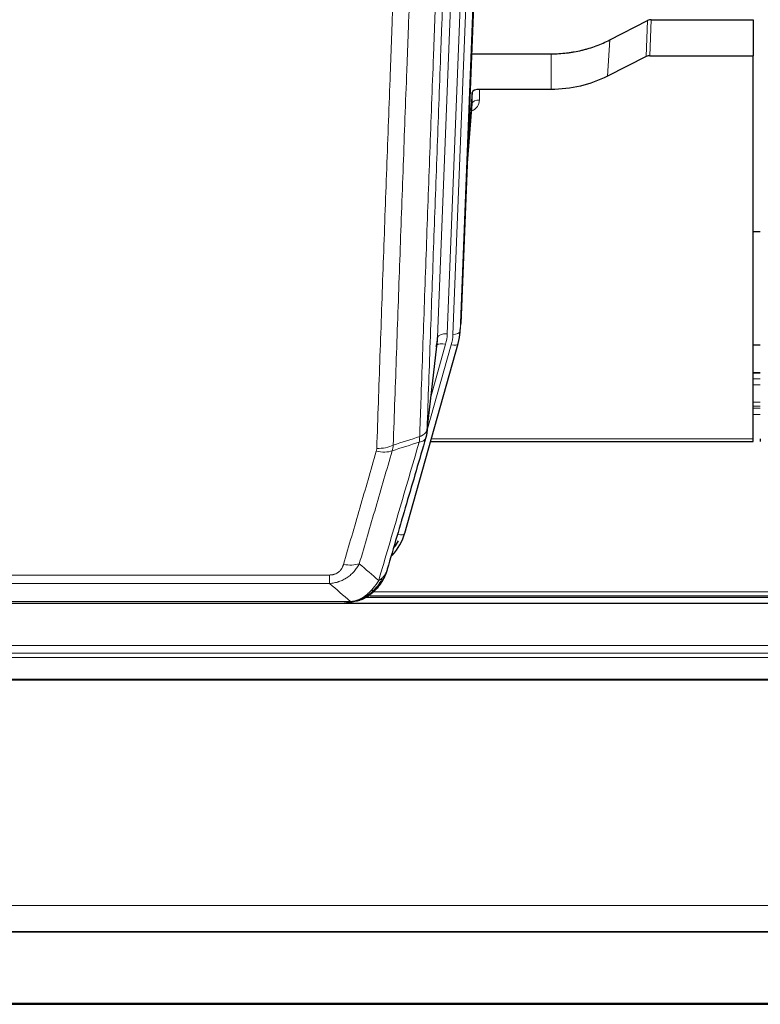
# Model space of a CAD drawing. Header units: inches. Extents: x 0 to 23760, y -13 to 16800.
# Tile 65 of 256: x 6089 to 6397, y 5661 to 6071. Entities that reach past the tile are written whole.
import ezdxf

# ---------------------------------------------------------------- set-up
doc = ezdxf.new("R2010")
doc.units = ezdxf.units.IN
doc.layers.add('1', color=7, linetype='Continuous', true_color=0xffffff)
doc.layers.add('254', color=7, linetype='Continuous', true_color=0xffffff)

msp = doc.modelspace()

# ---------------------------------------------------------------- linework, layer by layer
at = {"layer": '1', "color": 2, "linetype": 'Continuous', "lineweight": 25}
for p, q in [((6285.808, 6277.714), (6272.69, 5944.512)), ((6334.722, 6062.607), (6350.4, 6070.636)), ((6351.899, 6070.992), (6394.286, 6070.992)), ((6394.286, 6070.992), (6394.286, 6056.001)), ((6277.112, 6056.8), (6310.286, 6056.8)), ((6349.83, 6055.65), (6333.665, 6047.476)), ((6351.329, 6056.001), (6394.286, 6056.001)), ((6394.286, 5896.521), (6394.286, 6056.001)), ((6277.385, 6040.74), (6275.562, 6017.458)), ((6277.395, 6036.163), (6277.385, 6040.74)), ((6310.286, 6041.99), (6280.383, 6041.99)), ((6275.181, 6007.784), (6277.389, 6035.983)), ((6397.213, 5982.716), (6394.241, 5982.716)), ((6272.195, 5939.669), (6272.568, 5942.928)), ((6258.478, 5899.007), (6262.893, 5937.527)), ((6249.339, 5857.32), (6271.513, 5936.206)), ((6271.513, 5936.206), (6271.532, 5936.303)), ((6397.259, 5923.971), (6394.286, 5923.971)), ((6394.286, 5895.491), (6394.286, 5896.521)), ((6397.286, 5896.521), (6397.286, 5895.491)), ((6260.066, 5895.491), (6394.286, 5895.491)), ((6919.786, 5828.037), (5780.786, 5828.037)), ((6006.225, 5828.229), (6224.347, 5828.229)), ((6231.288, 5829.705), (6231.389, 5829.733)), ((6233.291, 5830.734), (6557.213, 5830.734)), ((5780.786, 5691.544), (6919.786, 5691.544)), ((5780.786, 5691.363), (6919.786, 5691.363)), ((5780.786, 5661.235), (6919.786, 5661.235))]:
    msp.add_line(p, q, dxfattribs=at)
at = {"layer": '1', "color": 110, "linetype": 'Continuous', "lineweight": 13}
for p, q in [((6285.427, 6274.276), (6272.317, 5941.254)), ((6262.983, 5938.7), (6276.05, 6270.594)), ((6280.042, 6272.22), (6266.975, 5940.327)), ((6269.323, 5940.034), (6282.433, 6273.056)), ((6349.83, 6055.65), (6350.4, 6070.636)), ((6351.899, 6070.992), (6351.329, 6056.001)), ((6333.665, 6047.476), (6334.722, 6062.607)), ((6310.286, 6041.99), (6310.286, 6056.8)), ((6280.383, 6041.99), (6280.394, 6037.574)), ((6275.189, 6007.975), (6277.395, 6036.163)), ((6272.317, 5941.254), (6272.69, 5944.512)), ((6258.607, 5900.519), (6262.983, 5938.7)), ((6258.553, 5899.799), (6268.625, 5935.633)), ((6260.252, 5914.488), (6266.278, 5935.925)), ((6394.286, 5923.914), (6397.259, 5923.914)), ((6394.286, 5921.466), (6397.259, 5921.466)), ((6394.286, 5918.988), (6397.259, 5918.988)), ((6394.286, 5911.798), (6397.259, 5911.798)), ((6394.286, 5910.146), (6397.259, 5910.146)), ((6394.286, 5909.361), (6397.259, 5909.361)), ((6394.286, 5906.664), (6397.259, 5906.664)), ((6260.354, 5896.521), (6394.286, 5896.521)), ((6246.451, 5856.747), (6251.177, 5873.558)), ((6012.615, 5839.892), (6217.957, 5839.892)), ((6217.957, 5836.359), (6217.957, 5839.892)), ((6217.957, 5836.359), (6012.615, 5836.359)), ((6234.852, 5831.295), (6556.396, 5831.295)), ((6236.041, 5832.908), (6554.389, 5832.908)), ((6003.883, 5828.891), (6226.689, 5828.891)), ((6231.389, 5829.733), (6231.457, 5829.89)), ((5780.786, 5810.58), (6919.786, 5810.58)), ((5780.786, 5807.339), (6919.786, 5807.339)), ((5780.786, 5805.494), (6919.786, 5805.494)), ((5780.786, 5796.581), (6919.786, 5796.581)), ((5780.786, 5796.137), (6919.786, 5796.137)), ((5780.786, 5702.309), (6919.786, 5702.309)), ((5780.786, 5661.779), (6919.786, 5661.779))]:
    msp.add_line(p, q, dxfattribs=at)
at = {"layer": '1', "color": 2, "linetype": 'Continuous', "lineweight": 25}
for centre, major_axis, ratio, start_param, end_param in [((6351.901, 6068.329), (3, -0.007), 0.8874311, 1.5734878, 2.096692), ((6351.332, 6053.373), (3, -0.011), 0.8761328, 1.5751062, 2.0983104), ((6280.383, 6040.696), (-3, 0), 0.4313147, 4.7122344, 6.2494043), ((6242.957, 5939.23), (-20.035, -0.399), 0.8846078, 2.8800407, 3.0891922), ((6245.305, 5942.169), (27.027, -0.37), 0.8864308, 6.0512739, 6.2604253), ((6223.145, 5863.333), (27.014, -0.465), 0.8900028, 5.6153169, 6.0539117), ((6222.872, 5865.297), (27.01, -0.107), 0.887218, 5.6709956, 5.8008547)]:
    msp.add_ellipse(centre, major_axis=major_axis, ratio=ratio, start_param=start_param, end_param=end_param, dxfattribs=at)
at = {"layer": '1', "color": 110, "linetype": 'Continuous', "lineweight": 13}
for centre, major_axis, ratio, start_param, end_param in [((6274.39, 6037.574), (6.003, -0.046), 0.8757409, 5.1963204, 6.2920244), ((6280.394, 6036.119), (-3, -0.007), 0.4848086, 4.7112485, 6.2484184), ((6266.975, 5938.48), (3.997, -0.157), 0.4614673, 1.5889619, 3.1073983), ((6242.957, 5941.077), (24.033, -0.038), 0.8858289, 6.0405671, 6.2497185), ((6245.305, 5940.784), (24.033, -0.038), 0.8858289, 6.0405671, 6.2497185), ((6269.323, 5941.419), (2.998, -0.118), 0.4614673, 4.7305545, 6.248991), ((6266.278, 5934.078), (3.851, -1.082), 0.4480327, 1.6960734, 2.8915811), ((6268.625, 5937.018), (2.888, -0.812), 0.4480327, 4.837666, 6.2831701), ((6237.653, 5898.17), (-9.994, 0.345), 0.559112, 1.5901207, 2.34753), ((6237.466, 5896.997), (-9.604, 2.788), 0.5442898, 1.7274916, 2.473129), ((6246.451, 5858.132), (2.888, -0.812), 0.4480327, 4.837666, 6.2831701), ((6223.804, 5850.114), (9.598, -2.808), 0.562843, 4.8755761, 5.6185342)]:
    msp.add_ellipse(centre, major_axis=major_axis, ratio=ratio, start_param=start_param, end_param=end_param, dxfattribs=at)
for points, knots in [([(6255.517, 5897.511), (6255.573, 5899.123), (6255.629, 5900.736), (6255.741, 5903.965), (6255.909, 5908.812), (6256.305, 5920.148), (6256.649, 5929.907), (6257.342, 5949.483), (6258.282, 5975.739), (6259.741, 6015.584), (6260.745, 6042.455), (6261.319, 6057.657), (6261.383, 6059.347), (6261.511, 6062.73), (6261.703, 6067.807), (6262.155, 6079.677), (6262.546, 6089.892), (6262.875, 6098.426), (6262.941, 6100.134), (6263.073, 6103.552), (6263.271, 6108.683), (6263.736, 6120.675), (6264.139, 6130.991), (6264.95, 6151.673), (6266.047, 6179.381), (6267.175, 6207.354), (6267.747, 6221.407)], [0, 0, 0, 0, 0.015625, 0.015625, 0.03125, 0.0625, 0.125, 0.125, 0.25, 0.375, 0.5, 0.5, 0.515625, 0.515625, 0.53125, 0.5625, 0.625, 0.625, 0.640625, 0.640625, 0.65625, 0.6875, 0.75, 0.75, 0.875, 1, 1, 1, 1]), ([(6270.802, 6223.188), (6270.232, 6209.188), (6269.108, 6181.32), (6268.013, 6153.716), (6267.204, 6133.113), (6266.802, 6122.835), (6266.339, 6110.888), (6266.141, 6105.778), (6266.009, 6102.373), (6265.944, 6100.671), (6265.616, 6092.169), (6265.226, 6081.993), (6264.775, 6070.167), (6264.583, 6065.109), (6264.456, 6061.739), (6264.392, 6060.056), (6263.82, 6044.912), (6262.818, 6018.143), (6261.364, 5978.45), (6259.957, 5939.216), (6259.052, 5913.367), (6258.607, 5900.519)], [0, 0, 0, 0, 0.125, 0.25, 0.25, 0.3125, 0.34375, 0.359375, 0.359375, 0.375, 0.375, 0.4375, 0.46875, 0.484375, 0.484375, 0.5, 0.5, 0.625, 0.75, 0.875, 1, 1, 1, 1]), ([(6256.495, 6212.54), (6255.937, 6198.727), (6254.834, 6171.232), (6253.225, 6130.38), (6252.181, 6103.406), (6251.409, 6083.273), (6251.026, 6073.231), (6250.648, 6063.226), (6250.396, 6056.564), (6250.271, 6053.237), (6249.646, 6036.623), (6249.154, 6023.402), (6248.428, 6003.678), (6248.188, 5997.122), (6247.711, 5984.048), (6247.475, 5977.53), (6246.772, 5958.032), (6245.85, 5932.185), (6244.959, 5906.639), (6244.521, 5893.942)], [0, 0, 0, 0, 0.125, 0.25, 0.375, 0.375, 0.4375, 0.46875, 0.46875, 0.5, 0.5, 0.625, 0.625, 0.6875, 0.6875, 0.75, 0.75, 0.875, 1, 1, 1, 1]), ([(6237.653, 5892.576), (6238.091, 5905.29), (6238.981, 5930.867), (6239.902, 5956.747), (6240.604, 5976.27), (6240.84, 5982.797), (6241.315, 5995.887), (6241.555, 6002.452), (6242.281, 6022.201), (6242.772, 6035.438), (6243.395, 6052.073), (6243.521, 6055.404), (6243.772, 6062.075), (6244.15, 6072.093), (6244.533, 6082.148), (6245.303, 6102.306), (6246.346, 6129.314), (6247.953, 6170.218), (6249.054, 6197.749), (6249.611, 6211.579)], [0, 0, 0, 0, 0.125, 0.25, 0.25, 0.3125, 0.3125, 0.375, 0.375, 0.5, 0.5, 0.53125, 0.53125, 0.5625, 0.625, 0.625, 0.75, 0.875, 1, 1, 1, 1]), ([(6255.517, 5897.511), (6255.497, 5897.109), (6255.481, 5896.723), (6255.423, 5895.964), (6255.38, 5895.592), (6255.305, 5895.22)], [0, 0, 0, 0, 0.5, 0.5, 1, 1, 1, 1]), ([(6255.305, 5895.22), (6255.714, 5895.254), (6256.087, 5895.324), (6256.745, 5895.528), (6257.031, 5895.662), (6257.502, 5895.984), (6257.688, 5896.172), (6257.952, 5896.591), (6258.029, 5896.823), (6258.051, 5897.069)], [0, 0, 0, 0, 0.25, 0.25, 0.5, 0.5, 0.75, 0.75, 1, 1, 1, 1]), ([(6255.517, 5897.511), (6255.53, 5897.516), (6255.555, 5897.525), (6255.593, 5897.539), (6255.631, 5897.554), (6255.67, 5897.569), (6255.708, 5897.584), (6255.746, 5897.6), (6255.785, 5897.615), (6255.824, 5897.631), (6255.862, 5897.648), (6255.901, 5897.664), (6255.94, 5897.681), (6255.979, 5897.698), (6256.018, 5897.715), (6256.057, 5897.733), (6256.096, 5897.751), (6256.135, 5897.769), (6256.174, 5897.788), (6256.214, 5897.807), (6256.253, 5897.826), (6256.292, 5897.845), (6256.331, 5897.865), (6256.37, 5897.885), (6256.41, 5897.905), (6256.449, 5897.926), (6256.488, 5897.947), (6256.527, 5897.968), (6256.566, 5897.989), (6256.605, 5898.011), (6256.644, 5898.033), (6256.683, 5898.056), (6256.722, 5898.079), (6256.761, 5898.102), (6256.799, 5898.125), (6256.838, 5898.149), (6256.876, 5898.173), (6256.914, 5898.198), (6256.952, 5898.223), (6256.99, 5898.248), (6257.028, 5898.273), (6257.066, 5898.299), (6257.103, 5898.325), (6257.141, 5898.352), (6257.178, 5898.378), (6257.215, 5898.406), (6257.251, 5898.433), (6257.288, 5898.461), (6257.324, 5898.489), (6257.36, 5898.518), (6257.396, 5898.546), (6257.431, 5898.576), (6257.466, 5898.605), (6257.501, 5898.635), (6257.536, 5898.665), (6257.57, 5898.696), (6257.604, 5898.727), (6257.638, 5898.758), (6257.671, 5898.79), (6257.706, 5898.824), (6257.743, 5898.861), (6257.781, 5898.9), (6257.819, 5898.94), (6257.856, 5898.98), (6257.891, 5899.02), (6257.927, 5899.06), (6257.961, 5899.1), (6257.994, 5899.141), (6258.027, 5899.182), (6258.058, 5899.223), (6258.089, 5899.264), (6258.119, 5899.305), (6258.149, 5899.347), (6258.177, 5899.388), (6258.204, 5899.43), (6258.231, 5899.472), (6258.257, 5899.514), (6258.282, 5899.557), (6258.306, 5899.599), (6258.329, 5899.642), (6258.351, 5899.685), (6258.372, 5899.728), (6258.393, 5899.771), (6258.413, 5899.814), (6258.431, 5899.857), (6258.449, 5899.901), (6258.466, 5899.944), (6258.482, 5899.988), (6258.498, 5900.032), (6258.512, 5900.076), (6258.526, 5900.12), (6258.538, 5900.164), (6258.55, 5900.208), (6258.561, 5900.252), (6258.571, 5900.297), (6258.58, 5900.341), (6258.588, 5900.385), (6258.595, 5900.43), (6258.602, 5900.475), (6258.605, 5900.504), (6258.607, 5900.519)], [0, 0, 0, 0, 0.0069372, 0.0139334, 0.0209887, 0.028103, 0.0352764, 0.0425088, 0.0498003, 0.0571509, 0.0645605, 0.0720292, 0.0795569, 0.0871437, 0.0947896, 0.1024945, 0.1102584, 0.1180815, 0.1259636, 0.1339048, 0.141905, 0.1499643, 0.1580827, 0.1662601, 0.1744966, 0.1827922, 0.1911468, 0.1995605, 0.2080333, 0.2165651, 0.225156, 0.233806, 0.2425151, 0.2512832, 0.2601104, 0.2689967, 0.277942, 0.2869465, 0.29601, 0.3051325, 0.3143142, 0.3235549, 0.3328547, 0.3422136, 0.3516315, 0.3611085, 0.3706446, 0.3802398, 0.3898941, 0.3996074, 0.4093798, 0.4192113, 0.4291019, 0.4390515, 0.4490602, 0.459128, 0.4692549, 0.4794409, 0.4896859, 0.4999901, 0.5124905, 0.524991, 0.5374914, 0.5499918, 0.5624922, 0.5749926, 0.587493, 0.5999934, 0.6124937, 0.6249941, 0.6374944, 0.6499948, 0.6624951, 0.6749954, 0.6874957, 0.699996, 0.7124963, 0.7249966, 0.7374968, 0.7499971, 0.7624973, 0.7749976, 0.7874978, 0.799998, 0.8124982, 0.8249984, 0.8374986, 0.8499988, 0.8624989, 0.8749991, 0.8874992, 0.8999993, 0.9124995, 0.9249996, 0.9374997, 0.9499998, 0.9624998, 0.9749999, 0.9875, 1, 1, 1, 1]), ([(6237.653, 5892.576), (6237.646, 5892.377), (6237.627, 5892.18), (6237.565, 5891.787), (6237.522, 5891.592), (6237.466, 5891.399)], [0, 0, 0, 0, 0.5, 0.5, 1, 1, 1, 1]), ([(6238.452, 5837.61), (6239.849, 5842.365), (6241.249, 5847.131), (6244.051, 5856.687), (6245.454, 5861.476), (6249.668, 5875.879), (6252.483, 5885.527), (6255.305, 5895.22)], [0, 0, 0, 0, 0.25, 0.25, 0.5, 0.5, 1, 1, 1, 1]), ([(6223.804, 5844.328), (6224.938, 5848.22), (6226.074, 5852.12), (6228.346, 5859.935), (6229.483, 5863.85), (6232.899, 5875.618), (6235.18, 5883.493), (6237.466, 5891.399)], [0, 0, 0, 0, 0.25, 0.25, 0.5, 0.5, 1, 1, 1, 1]), ([(6244.062, 5891.57), (6241.774, 5883.677), (6239.49, 5875.813), (6236.07, 5864.064), (6234.931, 5860.155), (6232.656, 5852.352), (6231.52, 5848.458), (6230.384, 5844.572)], [0, 0, 0, 0, 0.5, 0.5, 0.75, 0.75, 1, 1, 1, 1]), ([(6230.384, 5844.572), (6230.087, 5844.005), (6229.76, 5843.458), (6229.047, 5842.406), (6228.661, 5841.902), (6228.033, 5841.179), (6227.761, 5840.886), (6227.476, 5840.601), (6227.36, 5840.488), (6227.302, 5840.432), (6227.127, 5840.265), (6227.008, 5840.156), (6226.406, 5839.62), (6225.897, 5839.223), (6225.224, 5838.769), (6225.088, 5838.68), (6224.881, 5838.55), (6224.811, 5838.507), (6224.672, 5838.423), (6224.602, 5838.381), (6224.25, 5838.176), (6223.963, 5838.022), (6223.086, 5837.589), (6222.482, 5837.339), (6221.778, 5837.102), (6221.7, 5837.076), (6221.542, 5837.026), (6221.463, 5837.001), (6221.225, 5836.93), (6221.066, 5836.885), (6220.586, 5836.758), (6220.263, 5836.684), (6219.288, 5836.492), (6218.628, 5836.406), (6217.957, 5836.359)], [0, 0, 0, 0, 0.125, 0.125, 0.25, 0.25, 0.3125, 0.328125, 0.328125, 0.34375, 0.34375, 0.375, 0.375, 0.5, 0.5, 0.53125, 0.53125, 0.546875, 0.546875, 0.5625, 0.5625, 0.625, 0.625, 0.75, 0.75, 0.765625, 0.765625, 0.78125, 0.78125, 0.8125, 0.8125, 0.875, 0.875, 1, 1, 1, 1]), ([(6223.804, 5844.328), (6223.783, 5844.256), (6223.761, 5844.184), (6223.715, 5844.04), (6223.691, 5843.969), (6223.616, 5843.755), (6223.561, 5843.615), (6223.443, 5843.337), (6223.38, 5843.199), (6223.243, 5842.928), (6223.17, 5842.794), (6223.013, 5842.529), (6222.928, 5842.399), (6222.793, 5842.207), (6222.747, 5842.143), (6222.65, 5842.018), (6222.6, 5841.955), (6222.447, 5841.771), (6222.339, 5841.652), (6222.111, 5841.423), (6221.991, 5841.312), (6221.801, 5841.154), (6221.704, 5841.076), (6221.603, 5841.001), (6221.535, 5840.952), (6221.501, 5840.927), (6221.326, 5840.807), (6221.182, 5840.717), (6220.735, 5840.469), (6220.418, 5840.33), (6219.998, 5840.19), (6219.912, 5840.164), (6219.74, 5840.115), (6219.653, 5840.092), (6219.391, 5840.031), (6219.215, 5839.997), (6218.86, 5839.944), (6218.682, 5839.924), (6218.321, 5839.899), (6218.14, 5839.892), (6217.957, 5839.892)], [0, 0, 0, 0, 0.03125, 0.03125, 0.0625, 0.0625, 0.125, 0.125, 0.1875, 0.1875, 0.25, 0.25, 0.3125, 0.3125, 0.34375, 0.34375, 0.375, 0.375, 0.4375, 0.4375, 0.5, 0.5, 0.53125, 0.546875, 0.546875, 0.5625, 0.5625, 0.625, 0.625, 0.75, 0.75, 0.78125, 0.78125, 0.8125, 0.8125, 0.875, 0.875, 0.9375, 0.9375, 1, 1, 1, 1]), ([(6241.369, 5840.525), (6241.33, 5840.454), (6241.29, 5840.384), (6241.122, 5840.107), (6240.983, 5839.903), (6240.68, 5839.506), (6240.515, 5839.313), (6240.28, 5839.064), (6240.22, 5839.002), (6240.159, 5838.941)], [0, 0, 0, 0, 0.125, 0.125, 0.5, 0.5, 0.875, 0.875, 1, 1, 1, 1]), ([(6238.452, 5837.61), (6237.758, 5836.495), (6236.992, 5835.397), (6235.865, 5834.048), (6235.575, 5833.72), (6235.276, 5833.403)], [0, 0, 0, 0, 0.75, 0.75, 1, 1, 1, 1]), ([(6240.159, 5838.941), (6239.46, 5837.488), (6238.589, 5836.094), (6237.228, 5834.411), (6236.872, 5834.005), (6236.5, 5833.616)], [0, 0, 0, 0, 0.75, 0.75, 1, 1, 1, 1]), ([(6240.159, 5838.941), (6240.036, 5838.819), (6239.908, 5838.699), (6239.575, 5838.407), (6239.365, 5838.238), (6238.923, 5837.914), (6238.692, 5837.759), (6238.452, 5837.61)], [0, 0, 0, 0, 0.25, 0.25, 0.625, 0.625, 1, 1, 1, 1]), ([(6235.276, 5833.403), (6235.127, 5833.245), (6234.975, 5833.09), (6234.361, 5832.481), (6233.881, 5832.053), (6232.887, 5831.266), (6232.373, 5830.908), (6231.665, 5830.483), (6231.487, 5830.382), (6231.307, 5830.284)], [0, 0, 0, 0, 0.125, 0.125, 0.5, 0.5, 0.875, 0.875, 1, 1, 1, 1]), ([(6236.5, 5833.616), (6236.402, 5833.589), (6236.3, 5833.566), (6236.043, 5833.516), (6235.886, 5833.492), (6235.575, 5833.448), (6235.422, 5833.427), (6235.276, 5833.403)], [0, 0, 0, 0, 0.25, 0.25, 0.625, 0.625, 1, 1, 1, 1]), ([(6237.486, 5834.101), (6237.455, 5834.074), (6237.423, 5834.048), (6237.289, 5833.946), (6237.175, 5833.877), (6236.926, 5833.755), (6236.79, 5833.702), (6236.598, 5833.643), (6236.55, 5833.629), (6236.5, 5833.616)], [0, 0, 0, 0, 0.125, 0.125, 0.5, 0.5, 0.875, 0.875, 1, 1, 1, 1]), ([(6225.818, 5828.371), (6225.826, 5828.373), (6225.842, 5828.376), (6225.866, 5828.382), (6225.889, 5828.388), (6225.912, 5828.393), (6225.935, 5828.399), (6225.957, 5828.405), (6225.979, 5828.411), (6226, 5828.417), (6226.022, 5828.424), (6226.043, 5828.43), (6226.063, 5828.436), (6226.084, 5828.443), (6226.104, 5828.449), (6226.123, 5828.456), (6226.143, 5828.463), (6226.162, 5828.469), (6226.18, 5828.476), (6226.199, 5828.483), (6226.217, 5828.49), (6226.234, 5828.497), (6226.252, 5828.504), (6226.269, 5828.512), (6226.285, 5828.519), (6226.302, 5828.526), (6226.318, 5828.534), (6226.333, 5828.541), (6226.349, 5828.549), (6226.364, 5828.557), (6226.378, 5828.564), (6226.393, 5828.572), (6226.407, 5828.58), (6226.42, 5828.588), (6226.434, 5828.596), (6226.447, 5828.604), (6226.46, 5828.612), (6226.472, 5828.62), (6226.484, 5828.629), (6226.496, 5828.637), (6226.507, 5828.645), (6226.518, 5828.654), (6226.529, 5828.662), (6226.539, 5828.671), (6226.549, 5828.679), (6226.559, 5828.688), (6226.568, 5828.697), (6226.577, 5828.705), (6226.586, 5828.714), (6226.594, 5828.723), (6226.603, 5828.732), (6226.61, 5828.741), (6226.618, 5828.75), (6226.625, 5828.759), (6226.631, 5828.768), (6226.638, 5828.777), (6226.644, 5828.787), (6226.65, 5828.796), (6226.655, 5828.805), (6226.66, 5828.815), (6226.665, 5828.824), (6226.669, 5828.833), (6226.673, 5828.843), (6226.677, 5828.853), (6226.681, 5828.862), (6226.684, 5828.872), (6226.686, 5828.881), (6226.688, 5828.888), (6226.689, 5828.891)], [0, 0, 0, 0, 0.0185022, 0.0368847, 0.0551481, 0.073293, 0.0913199, 0.1092294, 0.1270222, 0.1446988, 0.1622598, 0.1797059, 0.1970378, 0.2142561, 0.2313614, 0.2483544, 0.265236, 0.2820066, 0.2986672, 0.3152184, 0.331661, 0.3479958, 0.3642235, 0.380345, 0.3963611, 0.4122725, 0.4280803, 0.4437851, 0.459388, 0.4748898, 0.4902915, 0.5055939, 0.5207981, 0.535905, 0.5509156, 0.565831, 0.5806521, 0.5953801, 0.6100159, 0.6245607, 0.6390157, 0.6533819, 0.6676604, 0.6818526, 0.6959596, 0.7099825, 0.7239227, 0.7377815, 0.75156, 0.7652597, 0.7788818, 0.7924277, 0.8058989, 0.8192966, 0.8326224, 0.8458776, 0.8590638, 0.8721825, 0.8852351, 0.8982233, 0.9111485, 0.9240124, 0.9368166, 0.9495628, 0.9622525, 0.9748874, 0.9874694, 1, 1, 1, 1]), ([(6231.307, 5830.284), (6230.946, 5830.09), (6230.579, 5829.914), (6229.085, 5829.287), (6227.909, 5828.993), (6226.689, 5828.891)], [0, 0, 0, 0, 0.25, 0.25, 1, 1, 1, 1]), ([(6231.457, 5829.89), (6231.459, 5829.92), (6231.457, 5829.953), (6231.444, 5830.038), (6231.428, 5830.093), (6231.379, 5830.197), (6231.347, 5830.246), (6231.307, 5830.284)], [0, 0, 0, 0, 0.25, 0.25, 0.625, 0.625, 1, 1, 1, 1])]:
    msp.add_open_spline(points, degree=3, knots=knots, dxfattribs=at)
at = {"layer": '1', "color": 2, "linetype": 'Continuous', "lineweight": 25}
for points, knots in [([(6310.286, 6056.8), (6311.356, 6056.8), (6313.491, 6056.862), (6315.617, 6057.048), (6316.942, 6057.203), (6317.207, 6057.236), (6317.736, 6057.306), (6318.528, 6057.416), (6319.315, 6057.544), (6320.886, 6057.821), (6321.926, 6058.036), (6323.088, 6058.313), (6323.217, 6058.344), (6323.475, 6058.408), (6323.86, 6058.504), (6324.756, 6058.739), (6325.516, 6058.956), (6327.027, 6059.412), (6329.014, 6060.076), (6330.948, 6060.854), (6332.855, 6061.688), (6333.795, 6062.133), (6334.722, 6062.607)], [0, 0, 0, 0, 0.125, 0.25, 0.25, 0.28125, 0.28125, 0.3125, 0.375, 0.375, 0.5, 0.5, 0.515625, 0.515625, 0.53125, 0.5625, 0.625, 0.625, 0.75, 0.875, 0.875, 1, 1, 1, 1]), ([(6333.665, 6047.476), (6330.132, 6045.689), (6326.33, 6044.31), (6318.447, 6042.46), (6314.367, 6041.99), (6310.286, 6041.99)], [0, 0, 0, 0, 0.5, 0.5, 1, 1, 1, 1]), ([(6258.051, 5897.069), (6255.365, 5887.858), (6252.685, 5878.688), (6248.674, 5864.995), (6247.339, 5860.441), (6244.671, 5851.354), (6243.339, 5846.822), (6242.008, 5842.299)], [0, 0, 0, 0, 0.5, 0.5, 0.75, 0.75, 1, 1, 1, 1]), ([(6258.607, 5900.519), (6258.606, 5900.508), (6258.605, 5900.469), (6258.601, 5900.383), (6258.595, 5900.243), (6258.583, 5900.05), (6258.564, 5899.804), (6258.536, 5899.505), (6258.494, 5899.154), (6258.45, 5898.853), (6258.412, 5898.623), (6258.386, 5898.479), (6258.36, 5898.34), (6258.333, 5898.205), (6258.306, 5898.074), (6258.278, 5897.947), (6258.25, 5897.823), (6258.221, 5897.704), (6258.193, 5897.589), (6258.164, 5897.477), (6258.136, 5897.369), (6258.107, 5897.266), (6258.079, 5897.166), (6258.06, 5897.101), (6258.051, 5897.069)], [0, 0, 0, 0, 0.0092499, 0.0337179, 0.073404, 0.128308, 0.1984299, 0.2837694, 0.3843264, 0.5001005, 0.5424888, 0.5838484, 0.6241794, 0.6634821, 0.7017567, 0.7390032, 0.7752221, 0.8104134, 0.8445775, 0.8777146, 0.909825, 0.9409091, 0.9709673, 1, 1, 1, 1]), ([(6241.369, 5840.525), (6240.757, 5838.785), (6239.861, 5837.096), (6238.331, 5835.061), (6237.921, 5834.57), (6237.486, 5834.101)], [0, 0, 0, 0, 0.75, 0.75, 1, 1, 1, 1]), ([(6242.008, 5842.299), (6242.002, 5842.277), (6241.99, 5842.233), (6241.972, 5842.167), (6241.954, 5842.102), (6241.935, 5842.036), (6241.917, 5841.971), (6241.898, 5841.907), (6241.879, 5841.842), (6241.86, 5841.778), (6241.841, 5841.714), (6241.821, 5841.65), (6241.802, 5841.587), (6241.782, 5841.524), (6241.762, 5841.461), (6241.742, 5841.399), (6241.722, 5841.337), (6241.701, 5841.275), (6241.681, 5841.213), (6241.66, 5841.152), (6241.639, 5841.091), (6241.618, 5841.03), (6241.597, 5840.97), (6241.576, 5840.909), (6241.555, 5840.85), (6241.533, 5840.79), (6241.512, 5840.731), (6241.49, 5840.672), (6241.468, 5840.613), (6241.446, 5840.555), (6241.424, 5840.496), (6241.402, 5840.438), (6241.379, 5840.381), (6241.357, 5840.324), (6241.334, 5840.267), (6241.312, 5840.21), (6241.289, 5840.153), (6241.266, 5840.097), (6241.243, 5840.041), (6241.22, 5839.986), (6241.197, 5839.93), (6241.174, 5839.875), (6241.151, 5839.821), (6241.127, 5839.766), (6241.104, 5839.712), (6241.08, 5839.658), (6241.057, 5839.604), (6241.033, 5839.551), (6241.009, 5839.498), (6240.985, 5839.445), (6240.961, 5839.393), (6240.937, 5839.341), (6240.913, 5839.289), (6240.889, 5839.237), (6240.865, 5839.186), (6240.841, 5839.135), (6240.816, 5839.084), (6240.792, 5839.033), (6240.768, 5838.983), (6240.743, 5838.933), (6240.719, 5838.883), (6240.694, 5838.834), (6240.67, 5838.785), (6240.645, 5838.736), (6240.62, 5838.687), (6240.595, 5838.639), (6240.571, 5838.591), (6240.546, 5838.543), (6240.521, 5838.496), (6240.496, 5838.448), (6240.471, 5838.401), (6240.446, 5838.355), (6240.422, 5838.308), (6240.397, 5838.262), (6240.372, 5838.216), (6240.347, 5838.171), (6240.322, 5838.125), (6240.297, 5838.08), (6240.272, 5838.036), (6240.246, 5837.991), (6240.221, 5837.947), (6240.196, 5837.903), (6240.171, 5837.859), (6240.146, 5837.816), (6240.121, 5837.772), (6240.096, 5837.729), (6240.071, 5837.687), (6240.046, 5837.644), (6240.021, 5837.602), (6239.996, 5837.56), (6239.971, 5837.519), (6239.946, 5837.477), (6239.921, 5837.436), (6239.896, 5837.395), (6239.871, 5837.355), (6239.846, 5837.315), (6239.821, 5837.274), (6239.796, 5837.235), (6239.771, 5837.195), (6239.746, 5837.156), (6239.721, 5837.117), (6239.696, 5837.078), (6239.671, 5837.039), (6239.647, 5837.001), (6239.622, 5836.963), (6239.597, 5836.925), (6239.572, 5836.888), (6239.548, 5836.851), (6239.523, 5836.813), (6239.499, 5836.777), (6239.474, 5836.74), (6239.45, 5836.704), (6239.425, 5836.668), (6239.401, 5836.632), (6239.376, 5836.597), (6239.352, 5836.561), (6239.328, 5836.526), (6239.304, 5836.491), (6239.28, 5836.457), (6239.255, 5836.423), (6239.231, 5836.388), (6239.207, 5836.355), (6239.183, 5836.321), (6239.16, 5836.288), (6239.136, 5836.255), (6239.112, 5836.222), (6239.088, 5836.189), (6239.065, 5836.157), (6239.041, 5836.124), (6239.018, 5836.092), (6238.994, 5836.061), (6238.971, 5836.029), (6238.948, 5835.998), (6238.925, 5835.967), (6238.902, 5835.936), (6238.879, 5835.906), (6238.856, 5835.875), (6238.833, 5835.845), (6238.81, 5835.816), (6238.787, 5835.786), (6238.765, 5835.757), (6238.742, 5835.727), (6238.72, 5835.698), (6238.697, 5835.67), (6238.675, 5835.641), (6238.653, 5835.613), (6238.631, 5835.585), (6238.609, 5835.557), (6238.587, 5835.53), (6238.565, 5835.502), (6238.543, 5835.475), (6238.521, 5835.448), (6238.5, 5835.421), (6238.478, 5835.395), (6238.457, 5835.369), (6238.436, 5835.343), (6238.415, 5835.317), (6238.394, 5835.291), (6238.373, 5835.266), (6238.352, 5835.241), (6238.331, 5835.216), (6238.31, 5835.191), (6238.29, 5835.166), (6238.269, 5835.142), (6238.249, 5835.118), (6238.229, 5835.094), (6238.209, 5835.07), (6238.189, 5835.047), (6238.169, 5835.024), (6238.149, 5835.001), (6238.129, 5834.978), (6238.11, 5834.955), (6238.09, 5834.933), (6238.071, 5834.91), (6238.052, 5834.888), (6238.033, 5834.867), (6238.014, 5834.845), (6237.995, 5834.824), (6237.983, 5834.809), (6237.976, 5834.802)], [0, 0, 0, 0, 0.0080212, 0.0160154, 0.0239827, 0.0319231, 0.0398365, 0.0477229, 0.0555824, 0.0634149, 0.0712205, 0.0789992, 0.0867509, 0.0944756, 0.1021734, 0.1098443, 0.1174881, 0.1251051, 0.1326951, 0.1402581, 0.1477942, 0.1553034, 0.1627856, 0.1702408, 0.1776691, 0.1850704, 0.1924448, 0.1997923, 0.2071128, 0.2144063, 0.2216729, 0.2289126, 0.2361253, 0.243311, 0.2504698, 0.2576016, 0.2647065, 0.2717845, 0.2788355, 0.2858595, 0.2928566, 0.2998268, 0.30677, 0.3136862, 0.3205755, 0.3274379, 0.3342733, 0.3410817, 0.3478632, 0.3546178, 0.3613454, 0.3680461, 0.3747198, 0.3813665, 0.3879863, 0.3945792, 0.4011451, 0.4076841, 0.4141961, 0.4206811, 0.4271393, 0.4335704, 0.4399746, 0.4463519, 0.4527022, 0.4590256, 0.465322, 0.4715915, 0.477834, 0.4840496, 0.4902382, 0.4963999, 0.5025346, 0.5086424, 0.5147232, 0.5207771, 0.526804, 0.532804, 0.5387771, 0.5447232, 0.5506423, 0.5565345, 0.5623997, 0.568238, 0.5740494, 0.5798338, 0.5855912, 0.5913217, 0.5970253, 0.6027019, 0.6083515, 0.6139742, 0.61957, 0.6251388, 0.6306807, 0.6361956, 0.6416836, 0.6471446, 0.6525787, 0.6579858, 0.663366, 0.6687192, 0.6740455, 0.6793448, 0.6846172, 0.6898627, 0.6950812, 0.7002727, 0.7054373, 0.710575, 0.7156857, 0.7207694, 0.7258262, 0.7308561, 0.735859, 0.740835, 0.745784, 0.7507061, 0.7556012, 0.7604694, 0.7653107, 0.7701249, 0.7749123, 0.7796727, 0.7844061, 0.7891127, 0.7937922, 0.7984448, 0.8030705, 0.8076692, 0.812241, 0.8167858, 0.8213037, 0.8257947, 0.8302587, 0.8346957, 0.8391058, 0.843489, 0.8478452, 0.8521745, 0.8564768, 0.8607522, 0.8650006, 0.8692221, 0.8734166, 0.8775842, 0.8817249, 0.8858386, 0.8899254, 0.8939852, 0.8980181, 0.902024, 0.906003, 0.909955, 0.9138802, 0.9177783, 0.9216495, 0.9254938, 0.9293111, 0.9331015, 0.936865, 0.9406015, 0.944311, 0.9479937, 0.9516493, 0.9552781, 0.9588799, 0.9624547, 0.9660026, 0.9695236, 0.9730176, 0.9764847, 0.9799249, 0.9833381, 0.9867243, 0.9900837, 0.993416, 0.9967215, 1, 1, 1, 1]), ([(6242.008, 5842.299), (6241.924, 5841.838), (6241.782, 5841.388), (6241.519, 5840.809), (6241.447, 5840.666), (6241.369, 5840.525)], [0, 0, 0, 0, 0.75, 0.75, 1, 1, 1, 1]), ([(6236.5, 5833.616), (6236.315, 5833.421), (6236.125, 5833.231), (6235.354, 5832.488), (6234.743, 5831.971), (6233.474, 5831.033), (6232.814, 5830.612), (6231.913, 5830.119), (6231.686, 5830.002), (6231.457, 5829.89)], [0, 0, 0, 0, 0.125, 0.125, 0.5, 0.5, 0.875, 0.875, 1, 1, 1, 1]), ([(6237.486, 5834.101), (6237.269, 5833.866), (6237.045, 5833.637), (6236.171, 5832.787), (6235.481, 5832.206), (6234.754, 5831.68)], [0, 0, 0, 0, 0.2626999, 0.2626999, 1, 1, 1, 1]), ([(6237.866, 5834.571), (6237.809, 5834.468), (6237.74, 5834.365), (6237.604, 5834.21), (6237.548, 5834.154), (6237.486, 5834.101)], [0, 0, 0, 0, 0.6295096, 0.6295096, 1, 1, 1, 1]), ([(6224.147, 5828.231), (6224.161, 5828.231), (6224.189, 5828.23), (6224.231, 5828.229), (6224.271, 5828.229), (6224.311, 5828.229), (6224.349, 5828.229), (6224.387, 5828.229), (6224.423, 5828.229), (6224.458, 5828.229), (6224.492, 5828.23), (6224.526, 5828.23), (6224.558, 5828.231), (6224.589, 5828.232), (6224.619, 5828.233), (6224.648, 5828.234), (6224.675, 5828.235), (6224.702, 5828.236), (6224.728, 5828.237), (6224.753, 5828.238), (6224.776, 5828.239), (6224.799, 5828.24), (6224.821, 5828.242), (6224.841, 5828.243), (6224.861, 5828.244), (6224.879, 5828.245), (6224.896, 5828.246), (6224.913, 5828.247), (6224.928, 5828.248), (6224.942, 5828.249), (6224.955, 5828.25), (6224.967, 5828.251), (6224.978, 5828.252), (6224.988, 5828.253), (6224.997, 5828.253), (6225.005, 5828.254), (6225.012, 5828.254), (6225.018, 5828.255), (6225.022, 5828.255), (6225.035, 5828.256), (6225.055, 5828.258), (6225.084, 5828.261), (6225.113, 5828.263), (6225.141, 5828.266), (6225.169, 5828.269), (6225.197, 5828.272), (6225.224, 5828.275), (6225.251, 5828.278), (6225.278, 5828.281), (6225.304, 5828.284), (6225.33, 5828.287), (6225.356, 5828.29), (6225.381, 5828.294), (6225.406, 5828.297), (6225.431, 5828.301), (6225.455, 5828.304), (6225.479, 5828.308), (6225.503, 5828.311), (6225.526, 5828.315), (6225.549, 5828.319), (6225.572, 5828.322), (6225.594, 5828.326), (6225.616, 5828.33), (6225.638, 5828.334), (6225.659, 5828.338), (6225.68, 5828.342), (6225.701, 5828.346), (6225.721, 5828.35), (6225.741, 5828.354), (6225.761, 5828.358), (6225.78, 5828.362), (6225.799, 5828.367), (6225.812, 5828.369), (6225.818, 5828.371)], [0, 0, 0, 0, 0.0247661, 0.0489206, 0.0724636, 0.0953949, 0.1177147, 0.1394229, 0.1605195, 0.1810045, 0.2008779, 0.2201398, 0.23879, 0.2568287, 0.2742558, 0.2910713, 0.3072753, 0.3228676, 0.3378484, 0.3522176, 0.3659752, 0.3791212, 0.3916556, 0.4035785, 0.4148897, 0.4255894, 0.4356775, 0.445154, 0.454019, 0.4622723, 0.4699141, 0.4769443, 0.4833629, 0.48917, 0.4943654, 0.4989493, 0.5029216, 0.5062824, 0.5090316, 0.5111692, 0.5284651, 0.5456049, 0.5625886, 0.5794163, 0.5960881, 0.612604, 0.6289642, 0.6451687, 0.6612176, 0.6771111, 0.6928491, 0.7084319, 0.7238594, 0.7391318, 0.7542492, 0.7692118, 0.7840195, 0.7986726, 0.8131712, 0.8275153, 0.8417051, 0.8557408, 0.8696224, 0.8833501, 0.8969241, 0.9103445, 0.9236114, 0.936725, 0.9496856, 0.9624932, 0.975148, 0.9876502, 1, 1, 1, 1]), ([(6231.457, 5829.89), (6230.999, 5829.667), (6230.536, 5829.467), (6228.665, 5828.766), (6227.228, 5828.46), (6225.818, 5828.371)], [0, 0, 0, 0, 0.25, 0.25, 1, 1, 1, 1]), ([(6231.288, 5829.705), (6230.71, 5829.454), (6230.123, 5829.235), (6229.442, 5829.021), (6229.354, 5828.994), (6229.267, 5828.968)], [0, 0, 0, 0, 0.8717446, 0.8717446, 1, 1, 1, 1])]:
    msp.add_open_spline(points, degree=3, knots=knots, dxfattribs=at)
at = {"layer": '1', "color": 110, "linetype": 'Continuous', "lineweight": 13}
for points in [[(6244.521, 5893.942), (6248.187, 5895.134), (6251.852, 5896.323), (6255.517, 5897.511)], [(6255.305, 5895.22), (6251.558, 5894.005), (6247.81, 5892.788), (6244.062, 5891.57)], [(6244.521, 5893.942), (6244.48, 5893.535), (6244.363, 5892.733), (6244.174, 5891.953), (6244.062, 5891.57)], [(6230.384, 5844.572), (6233.088, 5842.254), (6235.777, 5839.933), (6238.452, 5837.61)], [(6226.689, 5828.891), (6223.796, 5831.383), (6220.885, 5833.872), (6217.957, 5836.359)]]:
    msp.add_open_spline(points, degree=3, dxfattribs=at)
at = {"layer": '1', "color": 2, "linetype": 'Continuous', "lineweight": 25}
for points, degree in [([(6231.386, 5829.731), (6233.253, 5830.566), (6234.9, 5831.787)], 2), ([(6225.882, 5828.308), (6225.3, 5828.253), (6224.72, 5828.227), (6224.147, 5828.231)], 3)]:
    msp.add_open_spline(points, degree=degree, dxfattribs=at)
at = {"layer": '254', "color": 2, "linetype": 'Continuous', "lineweight": 25}
msp.add_line((6397.29, 5935.531), (6394.292, 5935.531), dxfattribs=at)

doc.saveas('drawing.dxf')
